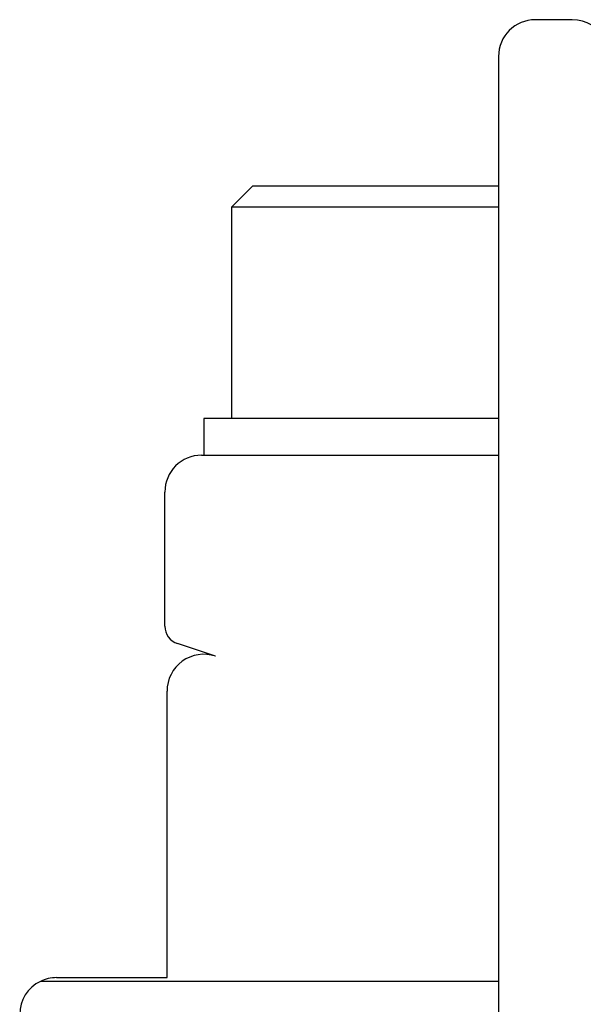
# Model space of a CAD drawing. Header units: millimetres. Extents: x 16 to 683, y 16 to 524.
# Tile 7 of 17: x 47 to 62, y 190 to 217. Entities that reach past the tile are written whole.
import ezdxf

# ---------------------------------------------------------------- set-up
doc = ezdxf.new("R2010")
doc.units = ezdxf.units.MM
doc.header["$LTSCALE"] = 2.5

msp = doc.modelspace()

# ---------------------------------------------------------------- linework, layer by layer
for p, q in [((62.183, 216.881), (61.183, 216.881)), ((60.183, 215.881), (60.183, 175.881)), ((53.499, 212.361), (52.933, 211.794)), ((56.415, 212.361), (53.499, 212.361)), ((60.183, 212.361), (56.415, 212.361)), ((52.933, 211.794), (52.933, 206.061)), ((56.297, 211.794), (52.933, 211.794)), ((60.183, 211.794), (56.297, 211.794)), ((52.183, 206.061), (52.183, 205.061)), ((56.141, 206.061), (52.183, 206.061)), ((60.183, 206.061), (56.141, 206.061)), ((52.123, 205.061), (60.183, 205.061)), ((51.123, 200.422), (51.123, 204.061)), ((52.496, 199.608), (51.466, 199.947)), ((51.183, 190.881), (51.183, 198.658)), ((48.183, 190.881), (51.183, 190.881)), ((60.183, 190.781), (47.747, 190.781))]:
    msp.add_line(p, q)
for centre, radius, start, end in [((61.183, 215.881), 1, 90, 180), ((62.183, 215.881), 1, 25.8419, 90), ((52.123, 204.061), 1, 90, 180), ((51.623, 200.422), 0.5, 180, 251.7371), ((52.183, 198.658), 1, 71.7371, 180), ((48.183, 189.881), 1, 90, 115.8419), ((48.183, 189.881), 1, 115.8419, 180)]:
    msp.add_arc(centre, radius, start, end)

doc.saveas('drawing.dxf')
